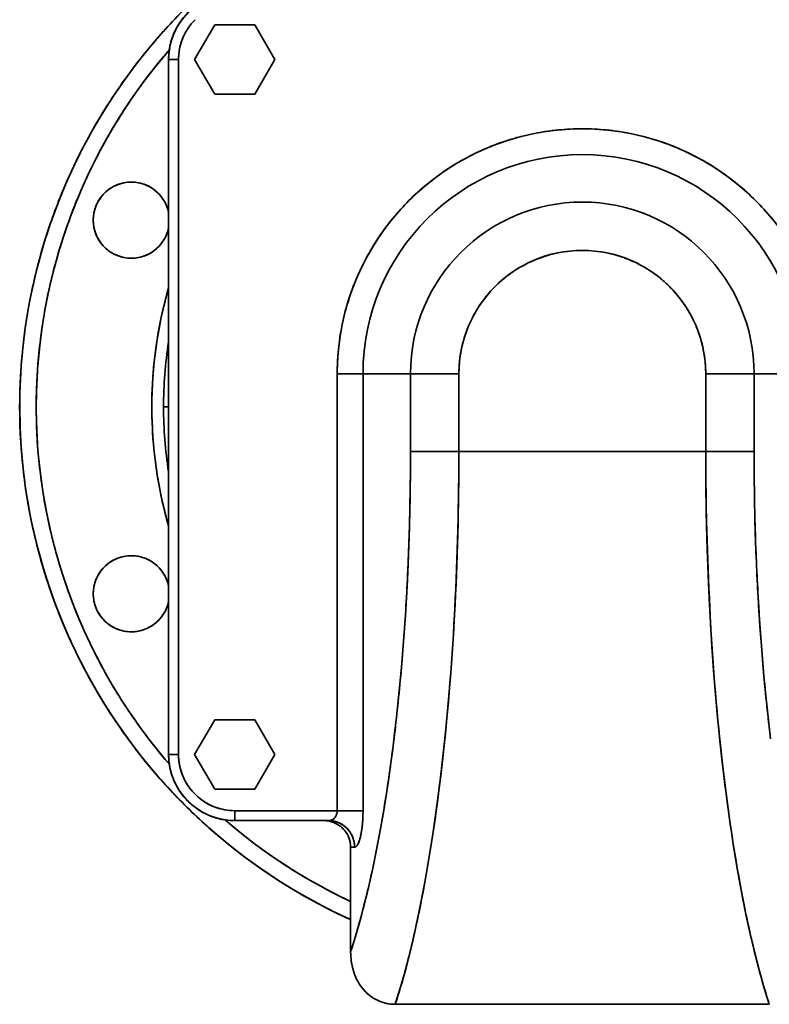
# Model space of a CAD drawing. Header units: inches. Extents: x 4160 to 5883, y 336 to 2169.
# Tile 10 of 28: x 4760 to 4987, y 926 to 1223. Entities that reach past the tile are written whole.
import ezdxf

# ---------------------------------------------------------------- set-up
doc = ezdxf.new("R2010")
doc.units = ezdxf.units.IN
doc.header["$MEASUREMENT"] = 0

msp = doc.modelspace()

# ---------------------------------------------------------------- linework, layer by layer
at = {"color": 7, "lineweight": 35, "ltscale": 0.303109}
for p, q in [((4819.08, 1221.77), (4813.01, 1211.27)), ((4813.01, 1211.27), (4819.08, 1221.77)), ((4819.08, 1221.77), (4813.01, 1211.27)), ((4837.26, 1211.27), (4831.2, 1221.77)), ((4831.2, 1221.77), (4837.26, 1211.27)), ((4813.01, 1211.27), (4819.08, 1200.77)), ((4819.08, 1200.77), (4813.01, 1211.27)), ((4813.01, 1211.27), (4819.08, 1200.77)), ((4831.2, 1200.77), (4837.26, 1211.27)), ((4837.26, 1211.27), (4831.2, 1200.77)), ((4819.08, 1011.77), (4813.01, 1001.27)), ((4813.01, 1001.27), (4819.08, 1011.77)), ((4819.08, 1011.77), (4813.01, 1001.27)), ((4837.26, 1001.27), (4831.2, 1011.77)), ((4831.2, 1011.77), (4837.26, 1001.27)), ((4813.01, 1001.27), (4819.08, 990.77)), ((4819.08, 990.77), (4813.01, 1001.27)), ((4813.01, 1001.27), (4819.08, 990.77)), ((4831.2, 990.77), (4837.26, 1001.27)), ((4837.26, 1001.27), (4831.2, 990.77))]:
    msp.add_line(p, q, dxfattribs=at)
at = {"color": 7, "lineweight": 35, "ltscale": 0.30311}
for p, q in [((4831.2, 1221.77), (4819.08, 1221.77)), ((4819.08, 1221.77), (4831.2, 1221.77)), ((4819.08, 1200.77), (4831.2, 1200.77)), ((4831.2, 1200.77), (4819.08, 1200.77)), ((4819.08, 1200.77), (4831.2, 1200.77)), ((4831.2, 1011.77), (4819.08, 1011.77)), ((4819.08, 1011.77), (4831.2, 1011.77)), ((4819.08, 990.77), (4831.2, 990.77)), ((4831.2, 990.77), (4819.08, 990.77)), ((4819.08, 990.77), (4831.2, 990.77))]:
    msp.add_line(p, q, dxfattribs=at)
at = {"color": 7, "lineweight": 35, "ltscale": 0.075}
for p, q in [((4805.14, 1211.27), (4808.14, 1211.27)), ((4808.14, 1211.27), (4805.14, 1211.27)), ((4805.14, 1001.27), (4808.14, 1001.27)), ((4808.14, 1001.27), (4805.14, 1001.27)), ((4825.14, 981.27), (4825.14, 984.27)), ((4825.14, 984.27), (4825.14, 981.27))]:
    msp.add_line(p, q, dxfattribs=at)
at = {"color": 7, "lineweight": 35}
for p, q in [((4805.14, 1001.27), (4805.14, 1211.27)), ((4805.14, 1001.27), (4805.14, 1211.27)), ((4805.14, 1001.27), (4805.14, 1211.27)), ((4805.14, 1001.27), (4805.14, 1211.27)), ((4805.14, 1001.27), (4805.14, 1211.27)), ((4805.14, 1211.27), (4805.14, 1001.27)), ((4808.14, 1001.27), (4808.14, 1211.27)), ((4808.14, 1211.27), (4808.14, 1001.27)), ((4856.08, 1116.27), (4856.08, 984.27)), ((4856.08, 984.27), (4856.08, 1116.27)), ((4863.88, 1116.27), (4863.88, 984.27)), ((4863.88, 984.27), (4863.88, 1116.27)), ((4878.23, 1116.27), (4878.23, 1092.8)), ((4878.23, 1116.27), (4878.23, 1092.8)), ((4892.85, 1092.8), (4892.85, 1116.27)), ((4892.85, 1092.8), (4892.85, 1116.27)), ((4967.43, 1116.27), (4967.43, 1092.8)), ((4967.43, 1116.27), (4967.43, 1092.8)), ((4982.04, 1092.8), (4982.04, 1116.27)), ((4982.04, 1092.8), (4982.04, 1116.27)), ((4967.43, 1092.8), (4892.85, 1092.8)), ((4967.43, 1092.8), (4892.85, 1092.8)), ((4825.14, 984.27), (4856.08, 984.27)), ((4825.14, 984.27), (4856.08, 984.27)), ((4825.14, 981.27), (4853.54, 981.27)), ((4853.54, 981.27), (4825.14, 981.27)), ((4851.93, 981.27), (4825.14, 981.27)), ((4851.93, 981.27), (4825.14, 981.27)), ((4851.93, 981.27), (4825.14, 981.27)), ((4825.14, 981.27), (4851.93, 981.27)), ((4860.14, 941.62), (4860.14, 973.27)), ((4860.14, 941.62), (4860.14, 973.27)), ((4873.63, 925.77), (4986.65, 925.77)), ((4986.65, 925.77), (4873.63, 925.77))]:
    msp.add_line(p, q, dxfattribs=at)
at = {"color": 7, "lineweight": 35, "ltscale": 0.194875}
for p, q in [((4856.08, 1116.27), (4863.88, 1116.27)), ((4863.88, 1116.27), (4856.08, 1116.27)), ((4863.88, 984.27), (4856.08, 984.27))]:
    msp.add_line(p, q, dxfattribs=at)
at = {"color": 7, "lineweight": 35, "ltscale": 0.358849}
for p, q in [((4878.23, 1116.27), (4863.88, 1116.27)), ((4863.88, 1116.27), (4878.23, 1116.27)), ((4996.4, 1116.27), (4982.04, 1116.27)), ((4982.04, 1116.27), (4996.4, 1116.27))]:
    msp.add_line(p, q, dxfattribs=at)
at = {"color": 7, "lineweight": 35, "ltscale": 0.365388}
for p, q in [((4892.85, 1116.27), (4878.23, 1116.27)), ((4892.85, 1116.27), (4878.23, 1116.27)), ((4982.04, 1116.27), (4967.43, 1116.27)), ((4982.04, 1116.27), (4967.43, 1116.27)), ((4878.23, 1092.8), (4892.85, 1092.8)), ((4967.43, 1092.8), (4982.04, 1092.8))]:
    msp.add_line(p, q, dxfattribs=at)
at = {"color": 7, "lineweight": 35, "ltscale": 0.038394}
for p, q in [((4803.6, 1106.27), (4805.14, 1106.27)), ((4805.14, 1106.27), (4803.6, 1106.27))]:
    msp.add_line(p, q, dxfattribs=at)
at = {"color": 7, "lineweight": 35, "ltscale": 0.365398}
for p, q in [((4892.85, 1092.8), (4878.23, 1092.8)), ((4982.04, 1092.8), (4967.43, 1092.8))]:
    msp.add_line(p, q, dxfattribs=at)
at = {"color": 7, "lineweight": 35, "ltscale": 0.003218}
msp.add_line((4806.69, 993.55), (4806.64, 993.67), dxfattribs=at)
at = {"color": 7, "lineweight": 35, "ltscale": 0.003234}
msp.add_line((4808.54, 990.1), (4808.47, 990.21), dxfattribs=at)
at = {"color": 7, "lineweight": 35, "ltscale": 0.001624}
msp.add_line((4814.08, 984.6), (4814.03, 984.64), dxfattribs=at)
at = {"color": 7, "lineweight": 35, "ltscale": 0.000432}
msp.add_line((4817.48, 982.79), (4817.47, 982.8), dxfattribs=at)
at = {"color": 7, "lineweight": 35, "ltscale": 0.194879}
msp.add_line((4856.08, 984.27), (4863.88, 984.27), dxfattribs=at)
at = {"color": 7, "lineweight": 35, "ltscale": 0.01383}
msp.add_line((4863.88, 983.71), (4863.88, 984.27), dxfattribs=at)
at = {"color": 7, "lineweight": 35, "ltscale": 0.040402}
msp.add_line((4851.93, 981.27), (4853.54, 981.27), dxfattribs=at)
at = {"color": 7, "lineweight": 35, "ltscale": 0.00071}
msp.add_line((4853.57, 981.27), (4853.55, 981.27), dxfattribs=at)
at = {"color": 7, "lineweight": 35, "ltscale": 0.00034}
for p, q in [((4853.56, 981.27), (4853.55, 981.27)), ((4853.55, 981.27), (4853.56, 981.27))]:
    msp.add_line(p, q, dxfattribs=at)
at = {"color": 7, "lineweight": 35, "ltscale": 0.030016}
msp.add_line((4860.14, 973.27), (4861.34, 973.27), dxfattribs=at)
msp.add_line((4860.14, 973.27), (4861.34, 973.27), dxfattribs=at)
at = {"color": 7, "lineweight": 35}
for points in [[(4967.43, 1092.8), (4967.46, 1085.37), (4967.55, 1077.95), (4967.69, 1070.55), (4967.9, 1063.16), (4968.17, 1055.79), (4968.49, 1048.45), (4968.88, 1041.14), (4969.32, 1033.87), (4969.83, 1026.65), (4970.4, 1019.49), (4970.71, 1015.93), (4971.03, 1012.38), (4971.37, 1008.86), (4971.73, 1005.35), (4972.42, 998.96), (4973.17, 992.64), (4973.97, 986.4), (4974.4, 983.3), (4974.84, 980.23), (4975.29, 977.2), (4975.75, 974.18), (4976.39, 970.2), (4977.06, 966.27), (4977.76, 962.39), (4978.71, 957.38), (4979.2, 954.92), (4979.7, 952.48), (4980.39, 949.27), (4981.1, 946.12), (4981.84, 943.02), (4982.74, 939.38), (4983.67, 935.83), (4984.63, 932.37), (4985.63, 929.02), (4986.65, 925.76)], [(4987.04, 1006.01), (4986.38, 1011.61), (4985.78, 1017.18), (4985.22, 1022.81), (4984.71, 1028.49), (4984.24, 1034.21), (4983.82, 1039.96), (4983.45, 1045.75), (4983.12, 1051.57), (4982.95, 1054.97), (4982.79, 1058.38), (4982.65, 1061.8), (4982.52, 1065.24), (4982.31, 1072.11), (4982.16, 1079), (4982.07, 1085.89), (4982.04, 1092.8)], [(4853.54, 981.27), (4853.61, 981.27), (4853.67, 981.27), (4853.8, 981.28), (4853.93, 981.3), (4854.06, 981.33), (4854.19, 981.37), (4854.31, 981.41), (4854.44, 981.46), (4854.56, 981.52), (4854.68, 981.58), (4854.79, 981.65), (4854.91, 981.73), (4855.01, 981.82), (4855.12, 981.91), (4855.22, 982.02), (4855.32, 982.12), (4855.41, 982.23), (4855.5, 982.35), (4855.58, 982.48), (4855.66, 982.61), (4855.73, 982.74), (4855.8, 982.88), (4855.85, 983.02), (4855.91, 983.17), (4855.95, 983.32), (4855.99, 983.47), (4856.03, 983.63), (4856.05, 983.79), (4856.07, 983.95), (4856.08, 984.11), (4856.08, 984.27)], [(4863.88, 984.27), (4863.88, 983.68), (4863.86, 983.09), (4863.85, 982.51), (4863.82, 981.92), (4863.79, 981.34), (4863.77, 981.05), (4863.75, 980.76), (4863.7, 980.24), (4863.65, 979.72), (4863.59, 979.2), (4863.56, 978.94), (4863.53, 978.69), (4863.47, 978.27), (4863.4, 977.85), (4863.33, 977.44), (4863.25, 977.03), (4863.21, 976.83), (4863.17, 976.63), (4863.12, 976.44), (4863.08, 976.25), (4863, 975.94), (4862.95, 975.77), (4862.91, 975.61), (4862.86, 975.47), (4862.82, 975.32), (4862.74, 975.1), (4862.67, 974.89), (4862.59, 974.69), (4862.5, 974.49), (4862.42, 974.31), (4862.37, 974.22), (4862.33, 974.13), (4862.27, 974.02), (4862.2, 973.92), (4862.14, 973.82), (4862.1, 973.77), (4862.05, 973.71), (4862.01, 973.66), (4861.97, 973.62), (4861.92, 973.56), (4861.86, 973.5), (4861.8, 973.45), (4861.73, 973.4), (4861.66, 973.35), (4861.62, 973.34), (4861.59, 973.32), (4861.54, 973.3), (4861.49, 973.29), (4861.44, 973.28), (4861.39, 973.27), (4861.34, 973.27)], [(4861.34, 973.27), (4861.34, 973.52), (4861.32, 973.77), (4861.3, 974.02), (4861.28, 974.27), (4861.24, 974.52), (4861.2, 974.77), (4861.15, 975.02), (4861.09, 975.26), (4861.03, 975.51), (4860.95, 975.75), (4860.87, 975.99), (4860.79, 976.22), (4860.69, 976.46), (4860.59, 976.69), (4860.48, 976.91), (4860.37, 977.14), (4860.24, 977.36), (4860.11, 977.57), (4859.98, 977.78), (4859.84, 977.99), (4859.69, 978.19), (4859.53, 978.39), (4859.37, 978.58), (4859.21, 978.76), (4859.03, 978.95), (4858.86, 979.12), (4858.67, 979.29), (4858.48, 979.46), (4858.29, 979.61), (4858.19, 979.69), (4858.09, 979.76), (4857.89, 979.91), (4857.68, 980.05), (4857.47, 980.18), (4857.26, 980.3), (4857.04, 980.42), (4856.82, 980.53), (4856.59, 980.63), (4856.36, 980.73), (4856.13, 980.81), (4855.9, 980.89), (4855.67, 980.96), (4855.44, 981.03), (4855.2, 981.08), (4854.97, 981.13), (4854.73, 981.17), (4854.5, 981.21), (4854.26, 981.23), (4854.02, 981.25), (4853.78, 981.26), (4853.54, 981.27)], [(4861.34, 973.27), (4861.39, 973.27), (4861.43, 973.27), (4861.48, 973.28), (4861.51, 973.29), (4861.55, 973.3), (4861.62, 973.33), (4861.69, 973.37), (4861.75, 973.42), (4861.82, 973.47)], [(4861.82, 973.47), (4861.86, 973.5), (4861.9, 973.54), (4861.94, 973.58), (4861.98, 973.63), (4862.06, 973.72), (4862.14, 973.83), (4862.22, 973.94), (4862.29, 974.07)]]:
    msp.add_lwpolyline(points, dxfattribs=at)
for centre, radius, start, end in [((4930.14, 1106.27), 170, 130.3201, 180), ((4930.14, 1106.27), 170, 130.3202, 180), ((4825.14, 1211.27), 20, 90, 180), ((4825.14, 1211.27), 20, 90, 180), ((4930.06, 1106.34), 169.9, 134.9983, 140.6267), ((4825.14, 1211.27), 17, 135.0003, 179.9998), ((4825.1, 1211.3), 19.95, 134.987, 146.263), ((4825.13, 1211.27), 19.99, 140.6234, 146.2516), ((4825.11, 1211.29), 16.96, 134.988, 146.2758), ((4825.14, 1211.27), 20, 146.2496, 180), ((4825.1, 1211.29), 19.95, 146.237, 157.513), ((4825.13, 1211.27), 19.99, 151.8734, 157.5016), ((4825.13, 1211.27), 19.99, 146.2484, 151.8766), ((4825.13, 1211.27), 16.99, 146.2615, 152.5934), ((4825.09, 1211.28), 19.95, 157.487, 168.763), ((4825.13, 1211.27), 19.99, 163.1234, 168.7516), ((4825.13, 1211.27), 19.99, 157.4984, 163.1266), ((4825.11, 1211.27), 16.97, 160.316, 169.4662), ((4825.12, 1211.27), 16.98, 152.5869, 160.3271), ((4930.14, 1106.27), 165, 139.1342, 208.6479), ((4930.06, 1106.33), 169.9, 140.6233, 146.2517), ((4930.3, 1106.13), 165.22, 139.1354, 140.2461), ((4825.09, 1211.27), 19.95, 168.737, 180.013), ((4825.13, 1211.27), 19.99, 168.7484, 174.3766), ((4825.1, 1211.27), 16.96, 169.4476, 180.0117), ((4930.05, 1106.33), 164.9, 140.2443, 145.9913), ((4825.13, 1211.27), 19.99, 174.3734, 180.0016), ((4930.05, 1106.32), 169.9, 146.2483, 151.8767), ((4930.05, 1106.32), 164.89, 145.9876, 151.8256), ((4930.14, 1116.27), 74.05, 0, 180), ((4930.14, 1116.3), 74.02, 89.9869, 95.6175), ((4930.14, 1116.31), 74.01, 84.3594, 89.9901), ((4930.12, 1116.32), 74, 106.8692, 112.4995), ((4930.13, 1116.32), 74, 101.2413, 106.8724), ((4930.13, 1116.3), 74.02, 95.614, 101.2444), ((4930.15, 1116.31), 74.01, 78.7328, 84.3627), ((4930.15, 1116.31), 74.01, 73.1073, 78.7361), ((4930.15, 1116.31), 74.01, 67.4829, 73.1106), ((4930.04, 1106.31), 169.9, 151.8733, 157.5017), ((4930.04, 1106.31), 164.89, 151.8217, 157.722), ((4930.12, 1116.31), 74.01, 112.4963, 118.1252), ((4930.16, 1116.31), 74, 61.8593, 67.4861), ((4930.14, 1116.27), 66.26, 360, 180), ((4930.14, 1116.27), 66.26, 360, 180), ((4930.12, 1116.3), 74.02, 118.1219, 123.7495), ((4930.16, 1116.31), 74.01, 56.2366, 61.8625), ((4930.12, 1116.29), 74.02, 123.7462, 129.3731), ((4930.16, 1116.29), 74.02, 50.6156, 56.2397), ((4793.87, 1162.71), 11.5, 11.4161, 180), ((4793.85, 1162.73), 11.47, 123.737, 135.013), ((4793.85, 1162.73), 11.47, 123.737, 135.013), ((4793.85, 1162.74), 11.47, 112.487, 123.763), ((4793.85, 1162.74), 11.47, 112.487, 123.763), ((4793.86, 1162.74), 11.47, 101.237, 112.513), ((4793.86, 1162.74), 11.47, 101.237, 112.513), ((4793.86, 1162.74), 11.47, 89.987, 101.263), ((4793.86, 1162.74), 11.47, 89.987, 101.263), ((4793.87, 1162.74), 11.47, 78.737, 90.013), ((4793.87, 1162.74), 11.47, 78.737, 90.013), ((4793.87, 1162.74), 11.47, 67.487, 78.763), ((4793.87, 1162.74), 11.47, 67.487, 78.763), ((4793.88, 1162.74), 11.47, 56.237, 67.513), ((4793.88, 1162.74), 11.47, 56.237, 67.513), ((4793.88, 1162.73), 11.47, 44.987, 56.263), ((4793.88, 1162.73), 11.47, 44.987, 56.263), ((4930.11, 1116.3), 74.02, 129.3699, 134.9969), ((4930.16, 1116.29), 74.03, 44.9955, 50.6192), ((4930.04, 1106.3), 169.9, 157.4983, 163.1267), ((4793.85, 1162.73), 11.47, 134.987, 146.263), ((4793.85, 1162.73), 11.47, 134.987, 146.263), ((4793.89, 1162.73), 11.47, 33.737, 45.013), ((4793.89, 1162.73), 11.47, 33.737, 45.013), ((4930.03, 1106.3), 164.89, 157.718, 163.6499), ((4793.84, 1162.72), 11.47, 157.487, 168.763), ((4793.84, 1162.72), 11.47, 157.487, 168.763), ((4793.84, 1162.72), 11.47, 146.237, 157.513), ((4793.84, 1162.72), 11.47, 146.237, 157.513), ((4793.89, 1162.72), 11.47, 22.487, 33.763), ((4793.89, 1162.72), 11.47, 22.487, 33.763), ((4793.89, 1162.72), 11.47, 11.4041, 22.513), ((4793.89, 1162.72), 11.47, 11.404, 22.513), ((4930.1, 1116.3), 74.01, 134.9936, 140.6209), ((4930.14, 1116.27), 51.91, 360, 180), ((4930.14, 1116.27), 51.91, 360, 180), ((4930.17, 1116.29), 74.02, 39.3739, 44.9986), ((4793.84, 1162.72), 11.47, 168.737, 180.013), ((4793.87, 1162.71), 11.5, 180, 348.5834), ((4793.84, 1162.71), 11.47, 179.987, 191.263), ((4793.84, 1162.7), 11.47, 191.237, 202.513), ((4793.84, 1162.7), 11.47, 191.237, 202.513), ((4793.89, 1162.7), 11.47, 337.487, 348.5963), ((4793.89, 1162.7), 11.47, 337.487, 348.5956), ((4930.11, 1116.29), 74.01, 140.6178, 146.2448), ((4793.84, 1162.7), 11.47, 202.487, 213.763), ((4793.84, 1162.7), 11.47, 202.487, 213.763), ((4793.89, 1162.7), 11.47, 326.237, 337.513), ((4793.89, 1162.7), 11.47, 326.237, 337.513), ((4930.1, 1116.29), 74.02, 146.2414, 151.8687), ((4930.04, 1106.29), 169.9, 163.1233, 168.7517), ((4793.85, 1162.7), 11.47, 213.737, 225.013), ((4793.85, 1162.7), 11.47, 213.737, 225.013), ((4793.85, 1162.69), 11.47, 224.987, 236.263), ((4793.85, 1162.69), 11.47, 224.987, 236.263), ((4793.88, 1162.69), 11.47, 303.737, 315.013), ((4793.88, 1162.69), 11.47, 303.737, 315.013), ((4793.89, 1162.7), 11.47, 314.987, 326.263), ((4793.89, 1162.7), 11.47, 314.987, 326.263), ((4930.03, 1106.29), 164.89, 163.6459, 169.5778), ((4793.85, 1162.69), 11.47, 236.237, 247.513), ((4793.85, 1162.69), 11.47, 236.237, 247.513), ((4793.86, 1162.69), 11.47, 247.487, 258.763), ((4793.86, 1162.69), 11.47, 247.487, 258.763), ((4793.86, 1162.69), 11.47, 258.737, 270.013), ((4793.87, 1162.69), 11.47, 269.987, 281.263), ((4793.87, 1162.69), 11.47, 281.237, 292.513), ((4793.87, 1162.69), 11.47, 281.237, 292.513), ((4793.88, 1162.69), 11.47, 292.487, 303.763), ((4793.88, 1162.69), 11.47, 292.487, 303.763), ((4930.14, 1116.27), 37.29, 360, 180), ((4930.11, 1116.36), 37.19, 101.2202, 112.5083), ((4930.13, 1116.28), 37.28, 101.234, 112.4948), ((4930.13, 1116.29), 37.27, 106.8718, 112.5027), ((4930.13, 1116.29), 37.27, 101.2435, 106.8751), ((4930.14, 1116.28), 37.27, 95.6148, 101.2468), ((4930.14, 1116.28), 37.28, 89.9865, 95.6181), ((4930.14, 1116.28), 37.28, 84.359, 89.9898), ((4930.14, 1116.29), 37.27, 78.7323, 84.3623), ((4930.15, 1116.29), 37.26, 73.1069, 78.7355), ((4930.15, 1116.3), 37.26, 67.4832, 73.1101), ((4930.09, 1116.29), 74, 151.8656, 157.4942), ((4930.13, 1116.29), 37.27, 118.126, 123.7539), ((4930.13, 1116.29), 37.26, 112.4996, 118.1292), ((4930.15, 1116.29), 37.26, 61.8617, 67.4864), ((4930.15, 1116.29), 37.27, 56.2424, 61.8648), ((4930.13, 1116.28), 37.27, 123.7507, 129.377), ((4930.15, 1116.28), 37.28, 50.6249, 56.2457), ((4930.09, 1116.28), 74, 157.491, 163.1205), ((4930.13, 1116.28), 37.27, 134.9957, 140.6207), ((4930.13, 1116.28), 37.27, 129.3737, 134.9989), ((4930.15, 1116.28), 37.28, 45.0079, 50.6282), ((4930.15, 1116.27), 37.28, 39.3906, 45.0112), ((4930.14, 1106.27), 130.07, 163.9481, 196.0532), ((4930.05, 1106.29), 129.98, 163.9462, 169.5779), ((4930.12, 1116.28), 37.27, 140.6174, 146.243), ((4930.16, 1116.28), 37.27, 33.7716, 39.3939), ((4930.04, 1106.28), 169.9, 168.7483, 174.3767), ((4930.09, 1116.28), 74.01, 163.1173, 168.7472), ((4930.12, 1116.28), 37.27, 146.2398, 151.8659), ((4930.16, 1116.28), 37.26, 28.1504, 33.7748), ((4930.03, 1106.28), 164.89, 169.5738, 175.4741), ((4930.12, 1116.28), 37.27, 151.8625, 157.4901), ((4930.17, 1116.28), 37.26, 22.5269, 28.1535), ((4930.1, 1116.27), 74.02, 168.7439, 174.3741), ((4930.05, 1106.28), 129.98, 169.5738, 175.474), ((4930.11, 1116.28), 37.26, 157.4869, 163.1167), ((4930.17, 1116.28), 37.26, 16.9016, 22.5301), ((4930.15, 1116.27), 37.28, 11.2565, 22.5099), ((4930.14, 1106.27), 126.54, 171.0642, 180), ((4930.14, 1106.27), 126.54, 171.0655, 180), ((4930.11, 1116.27), 37.26, 163.1136, 168.7448), ((4930.16, 1116.27), 37.27, 11.2749, 16.9049), ((4930.03, 1106.27), 169.9, 174.3733, 180.0017), ((4930.11, 1116.27), 74.02, 174.371, 180.0013), ((4930.12, 1116.27), 37.27, 168.7416, 174.373), ((4930.15, 1116.27), 37.28, 5.6472, 11.2782), ((4930.03, 1106.27), 164.89, 175.4702, 181.3082), ((4930.12, 1116.27), 37.27, 174.369, 180.002), ((4930.15, 1116.27), 37.28, 359.999, 5.6502), ((4930.05, 1106.27), 129.99, 175.4701, 181.3082), ((4930.03, 1106.26), 169.9, 179.9983, 185.6267), ((4930.14, 1106.27), 170, 180, 208.6479), ((4930.14, 1106.27), 170, 180, 245.6844), ((4930.14, 1106.27), 126.54, 180, 188.9359), ((4930.14, 1106.27), 126.54, 180, 188.9407), ((4930.03, 1106.26), 164.9, 181.3045, 187.0516), ((4930.06, 1106.26), 129.99, 181.3044, 187.0515), ((4078.33, 1092.79), 799.9, 359.20375, 0.00041), ((5782.1, 1092.79), 800.05, 179.99961, 180.79611), ((4930.04, 1106.25), 169.9, 185.6233, 191.2517), ((4930.06, 1106.25), 129.99, 187.048, 192.6781), ((4930.04, 1106.25), 164.9, 187.048, 192.6782), ((4086.48, 1092.67), 791.75, 358.40261, 359.20456), ((5773.71, 1092.67), 791.66, 180.79536, 181.5974), ((4930.1, 1106.26), 130.03, 192.6752, 196.0517), ((4930.04, 1106.24), 169.9, 191.2483, 196.8767), ((4930.05, 1106.24), 164.9, 192.6749, 198.1654), ((4102.64, 1092.21), 775.58, 357.59066, 358.40342), ((5757.54, 1092.2), 775.49, 181.59659, 182.40945), ((4793.87, 1049.82), 11.5, 11.4161, 180), ((4793.85, 1049.84), 11.47, 123.737, 135.013), ((4793.85, 1049.84), 11.47, 123.737, 135.013), ((4793.85, 1049.84), 11.47, 112.487, 123.763), ((4793.85, 1049.84), 11.47, 112.487, 123.763), ((4793.86, 1049.85), 11.47, 101.237, 112.513), ((4793.86, 1049.85), 11.47, 101.237, 112.513), ((4793.86, 1049.85), 11.47, 89.987, 101.263), ((4793.86, 1049.85), 11.47, 89.987, 101.263), ((4793.87, 1049.85), 11.47, 78.737, 90.013), ((4793.87, 1049.85), 11.47, 78.737, 90.013), ((4793.87, 1049.85), 11.47, 67.487, 78.763), ((4793.87, 1049.85), 11.47, 67.487, 78.763), ((4793.88, 1049.84), 11.47, 56.237, 67.513), ((4793.88, 1049.84), 11.47, 56.237, 67.513), ((4793.88, 1049.84), 11.47, 44.987, 56.263), ((4793.88, 1049.84), 11.47, 44.987, 56.263), ((4126.36, 1091.2), 751.84, 356.76218, 357.59151), ((5733.89, 1091.2), 751.81, 182.40862, 183.238), ((4930.04, 1106.23), 169.9, 196.8733, 202.5017), ((4793.84, 1049.83), 11.47, 146.237, 157.513), ((4793.84, 1049.83), 11.47, 146.237, 157.513), ((4793.85, 1049.84), 11.47, 134.987, 146.263), ((4793.85, 1049.84), 11.47, 134.987, 146.263), ((4793.89, 1049.84), 11.47, 33.737, 45.013), ((4793.89, 1049.84), 11.47, 33.737, 45.013), ((4793.89, 1049.83), 11.47, 22.487, 33.763), ((4793.89, 1049.83), 11.47, 22.487, 33.763), ((4930.05, 1106.23), 164.91, 198.1623, 203.4941), ((4793.84, 1049.83), 11.47, 157.487, 168.763), ((4793.84, 1049.83), 11.47, 157.487, 168.763), ((4793.89, 1049.83), 11.47, 11.4041, 22.513), ((4793.89, 1049.83), 11.47, 11.404, 22.513), ((4793.84, 1049.82), 11.47, 168.737, 180.013), ((4793.87, 1049.82), 11.5, 180, 348.5834), ((4793.84, 1049.82), 11.47, 179.987, 191.263), ((4793.84, 1049.81), 11.47, 191.237, 202.513), ((4793.84, 1049.81), 11.47, 191.237, 202.513), ((4793.89, 1049.81), 11.47, 337.487, 348.5963), ((4793.89, 1049.81), 11.47, 337.487, 348.5956), ((4157.03, 1089.45), 721.13, 355.91095, 356.76308), ((5703.29, 1089.46), 721.17, 183.23708, 184.08919), ((4793.84, 1049.81), 11.47, 202.487, 213.763), ((4793.84, 1049.81), 11.47, 202.487, 213.763), ((4793.89, 1049.81), 11.47, 326.237, 337.513), ((4793.89, 1049.81), 11.47, 326.237, 337.513), ((4793.85, 1049.8), 11.47, 213.737, 225.013), ((4793.85, 1049.8), 11.47, 213.737, 225.013), ((4793.85, 1049.8), 11.47, 224.987, 236.263), ((4793.85, 1049.8), 11.47, 224.987, 236.263), ((4793.88, 1049.8), 11.47, 303.737, 315.013), ((4793.88, 1049.8), 11.47, 303.737, 315.013), ((4793.89, 1049.8), 11.47, 314.987, 326.263), ((4793.89, 1049.8), 11.47, 314.987, 326.263), ((4930.04, 1106.22), 169.9, 202.4983, 208.1267), ((4930.06, 1106.23), 164.92, 203.4914, 208.6492), ((4793.85, 1049.8), 11.47, 236.237, 247.513), ((4793.85, 1049.8), 11.47, 236.237, 247.513), ((4793.86, 1049.8), 11.47, 247.487, 258.763), ((4793.86, 1049.8), 11.47, 247.487, 258.763), ((4793.86, 1049.79), 11.47, 258.737, 270.013), ((4793.87, 1049.79), 11.47, 269.987, 281.263), ((4793.87, 1049.8), 11.47, 281.237, 292.513), ((4793.87, 1049.8), 11.47, 281.237, 292.513), ((4793.88, 1049.8), 11.47, 292.487, 303.763), ((4793.88, 1049.8), 11.47, 292.487, 303.763), ((4193.87, 1086.81), 684.19, 355.03013, 355.91194), ((5666.49, 1086.81), 684.28, 184.08819, 184.96991), ((4930.07, 1106.22), 164.92, 208.6466, 213.8045), ((4930.14, 1106.27), 165, 208.6479, 220.8652), ((4235.97, 1083.13), 641.93, 354.11201, 355.03124), ((5624.39, 1083.14), 642.01, 184.96881, 185.88793), ((4930.05, 1106.21), 169.9, 208.1233, 213.7517), ((4930.14, 1106.27), 170, 208.6479, 245.6843), ((4282.28, 1078.34), 595.37, 353.14773, 354.11325), ((5578.02, 1078.34), 595.39, 185.88667, 186.85216), ((4930.06, 1106.2), 169.9, 213.7483, 219.3767), ((4930.07, 1106.21), 164.91, 213.8017, 219.1335), ((4331.7, 1072.39), 545.59, 352.127, 353.1492), ((4930.19, 1106.31), 165.06, 219.1313, 220.8651), ((4825.14, 1001.27), 20, 180, 270), ((4825.14, 1001.27), 20, 180, 270), ((4825.13, 1001.27), 19.99, 179.9984, 185.6266), ((4825.14, 1001.27), 20, 180, 270), ((4825.09, 1001.26), 19.95, 179.987, 191.263), ((4825.1, 1001.26), 16.96, 179.9863, 184.8193), ((4825.1, 1001.26), 16.96, 179.9862, 191.2614), ((4825.13, 1001.27), 16.99, 184.819, 187.2269), ((4930.06, 1106.2), 169.9, 219.3733, 225.0017), ((4825.13, 1001.26), 19.99, 185.6234, 191.2516), ((4825.13, 1001.26), 19.99, 191.2484, 196.8766), ((4825.09, 1001.25), 19.95, 191.237, 202.513), ((4825.13, 1001.27), 16.99, 187.2279, 199.2857), ((4825.1, 1001.25), 16.96, 191.2363, 202.5132), ((4383.09, 1065.27), 493.71, 351.0375, 352.1287), ((4825.13, 1001.26), 19.99, 196.8734, 202.5016), ((4825.17, 1001.28), 17.04, 199.2864, 204.7915), ((4825.1, 1001.25), 16.96, 202.4872, 213.7641), ((4825.09, 1001.24), 16.95, 204.7896, 210.3106), ((4825.13, 1001.26), 19.99, 202.4984, 208.1266), ((4825.1, 1001.24), 19.95, 202.487, 213.763), ((4825.13, 1001.26), 19.99, 208.1234, 213.7516), ((4825.15, 1001.28), 17.02, 210.3124, 213.9868), ((4825.11, 1001.24), 16.96, 213.7381, 225.0149), ((4825.12, 1001.25), 16.97, 213.9728, 225.0092), ((4825.13, 1001.26), 19.99, 213.7484, 219.3766), ((4825.1, 1001.24), 19.95, 213.737, 225.013), ((4825.13, 1001.26), 19.99, 219.3734, 225.0016), ((4825.14, 1001.27), 17, 225.0003, 269.9998), ((4825.12, 1001.24), 16.96, 224.988, 236.2758), ((4435.27, 1057.02), 440.89, 349.8644, 351.0395), ((4930.07, 1106.19), 169.9, 224.9983, 230.6267), ((4825.13, 1001.26), 19.99, 224.9984, 230.6266), ((4825.11, 1001.23), 19.95, 224.987, 236.263), ((4825.13, 1001.26), 19.99, 230.6234, 236.2516), ((4825.13, 1001.26), 16.99, 236.2615, 242.5934), ((4825.13, 1001.25), 16.98, 242.5869, 250.3271), ((4825.13, 1001.24), 16.97, 250.316, 259.4662), ((4825.13, 1001.26), 19.99, 236.2484, 241.8766), ((4825.12, 1001.23), 19.95, 236.237, 247.513), ((4825.13, 1001.26), 19.99, 241.8734, 247.5016), ((4825.13, 1001.26), 19.99, 247.4984, 253.1266), ((4825.12, 1001.22), 19.95, 247.487, 258.763), ((4825.14, 1001.26), 19.99, 253.1234, 258.7516), ((4825.13, 1001.23), 16.96, 259.4476, 270.0117), ((4853.38, 983.78), 2.56, 296.0064, 319.452), ((4852.97, 984.12), 3.08, 319.499, 340.5269), ((4852.6, 984.26), 3.49, 340.4287, 0.0567), ((4820.46, 984.1), 43.42, 355.9053, 357.3173), ((4817.41, 984.25), 46.47, 357.3171, 359.3433), ((4825.14, 1001.26), 19.99, 258.7484, 264.3766), ((4825.13, 1001.22), 19.95, 258.737, 270.013), ((4930.28, 1106.43), 165.22, 229.1357, 230.2461), ((4930.14, 1106.27), 165, 229.1342, 244.8973), ((4825.14, 1001.26), 19.99, 264.3734, 270.0016), ((4930.08, 1106.18), 164.9, 230.2443, 235.9913), ((4851.93, 972.85), 8.42, 79.0352, 90.002), ((4851.93, 972.87), 8.4, 79.0222, 90.015), ((4851.94, 972.89), 8.37, 68.0305, 79.0389), ((4851.94, 972.91), 8.35, 68.0175, 79.052), ((4853.54, 983.43), 2.17, 270.0301, 282.9476), ((4853.52, 983.52), 2.26, 282.9981, 295.6108), ((4851.97, 972.97), 8.28, 56.9474, 68.0334), ((4851.98, 972.99), 8.27, 56.9343, 68.0465), ((4852.03, 973.07), 8.17, 45.7598, 56.9488), ((4852.05, 973.09), 8.15, 45.7465, 56.9621), ((4852.12, 973.16), 8.05, 34.4566, 45.7594), ((4852.13, 973.17), 8.03, 34.4433, 45.7728), ((4831.05, 983.11), 32.78, 351.1239, 354.4996), ((4824.02, 983.84), 39.84, 354.4214, 355.9108), ((4487.12, 1047.74), 388.21, 348.5894, 349.8668), ((4852.21, 973.22), 7.93, 23.0444, 34.4544), ((4852.23, 973.23), 7.92, 23.031, 34.4678), ((4852.31, 973.26), 7.82, 0.0225, 23.0603), ((4852.31, 973.26), 7.83, 11.5335, 23.0539), ((4850.37, 979.33), 13.08, 340.9208, 347.0414), ((4841.21, 981.5), 22.49, 346.8943, 351.1964), ((4930.08, 1106.18), 169.9, 230.6233, 236.2517), ((4852.35, 973.27), 7.78, 359.9893, 11.5554), ((4856.91, 977.03), 6.15, 331.2199, 341.2742), ((4537.57, 1037.54), 336.74, 347.19, 348.5924), ((4930.08, 1106.17), 164.89, 235.9876, 241.8256), ((4930.09, 1106.18), 169.9, 236.2483, 241.8767), ((4585.66, 1026.58), 287.42, 345.6373, 347.1937), ((4930.12, 1106.22), 164.95, 241.8222, 244.8968), ((4930.1, 1106.18), 169.91, 241.8734, 245.6844), ((4630.54, 1015.07), 241.08, 343.8945, 345.642), ((4671.51, 1003.22), 198.43, 341.9136, 343.9007), ((4880.83, 941.6), 20.69, 179.9631, 187.9872), ((4880.72, 941.59), 20.58, 179.9282, 187.9975), ((4878.86, 941.32), 18.7, 187.9746, 196.8503), ((4878.82, 941.31), 18.66, 187.9694, 196.8633), ((4877, 940.75), 16.76, 196.8386, 206.7685), ((4876.98, 940.75), 16.73, 196.8334, 206.7771), ((4875.43, 939.96), 15, 206.763, 217.877), ((4875.41, 939.95), 14.97, 206.7507, 217.8873), ((4874.32, 939.1), 13.59, 217.8869, 230.1173), ((4874.54, 939.3), 13.89, 217.9603, 223.9348), ((4874.11, 938.88), 13.29, 223.9338, 230.1953), ((4873.72, 938.39), 12.66, 230.1485, 243.2809), ((4873.82, 938.52), 12.83, 230.1955, 236.7038), ((4873.64, 938.26), 12.51, 236.7054, 243.3273), ((4873.56, 938.1), 12.33, 243.3313, 256.8449), ((4873.56, 938.11), 12.34, 243.3293, 250.0739), ((4873.56, 938.1), 12.33, 250.0763, 256.8433), ((4873.62, 938.41), 12.65, 256.8965, 270.0335), ((4873.59, 938.23), 12.47, 256.8453, 263.4874), ((4873.62, 938.52), 12.76, 263.4889, 270.0198)]:
    msp.add_arc(centre, radius, start, end, dxfattribs=at)
for centre, major_axis, ratio, start_param, end_param in [((4835.53, 1092.78), (0, -184.98), 0.230856, 0.614261, 1.570885), ((4850.14, 1092.78), (0, -199.98), 0.213544, 0.582363, 1.570869), ((4860.8, 1086.59), (-1.19, -172.91), 0.185218, 1.320766, 1.607997), ((4849.82, 1092.97), (0.04, -195.74), 0.219827, 1.326497, 1.569877), ((4860.8, 1086.85), (-1.17, -168.6), 0.189957, 1.325153, 1.607397), ((4999.48, 1086.61), (1.19, -172.93), 0.185229, 4.675327, 4.962544), ((4999.48, 1086.85), (1.17, -168.61), 0.189969, 4.677914, 4.958009), ((5011.1, 1093.71), (-0.21, -197.3), 0.221348, 4.720351, 4.958781), ((4860.72, 1073.53), (-3.5, -168.56), 0.189317, 1.106982, 1.396149), ((4999.56, 1073.56), (3.5, -168.59), 0.189311, 4.887177, 5.176315), ((4860.21, 1059.33), (-5.44, -160.42), 0.198965, 0.889611, 1.182062), ((5000.05, 1059.24), (5.45, -160.33), 0.198962, 5.100738, 5.393306), ((4853.54, 973.27), (0, 8), 0.97437, 4.712389, 6.283185), ((4859.3, 1048.31), (-6.28, -152.38), 0.210986, 0.793177, 0.940902), ((5000.96, 1048.18), (6.29, -152.26), 0.211011, 5.341863, 5.489665), ((4858.4, 1041.38), (-6.43, -146.85), 0.220961, 0.674087, 0.82275), ((5001.87, 1041.34), (6.43, -146.81), 0.22097, 5.460319, 5.609004)]:
    msp.add_ellipse(centre, major_axis=major_axis, ratio=ratio, start_param=start_param, end_param=end_param, dxfattribs=at)

doc.saveas('drawing.dxf')
